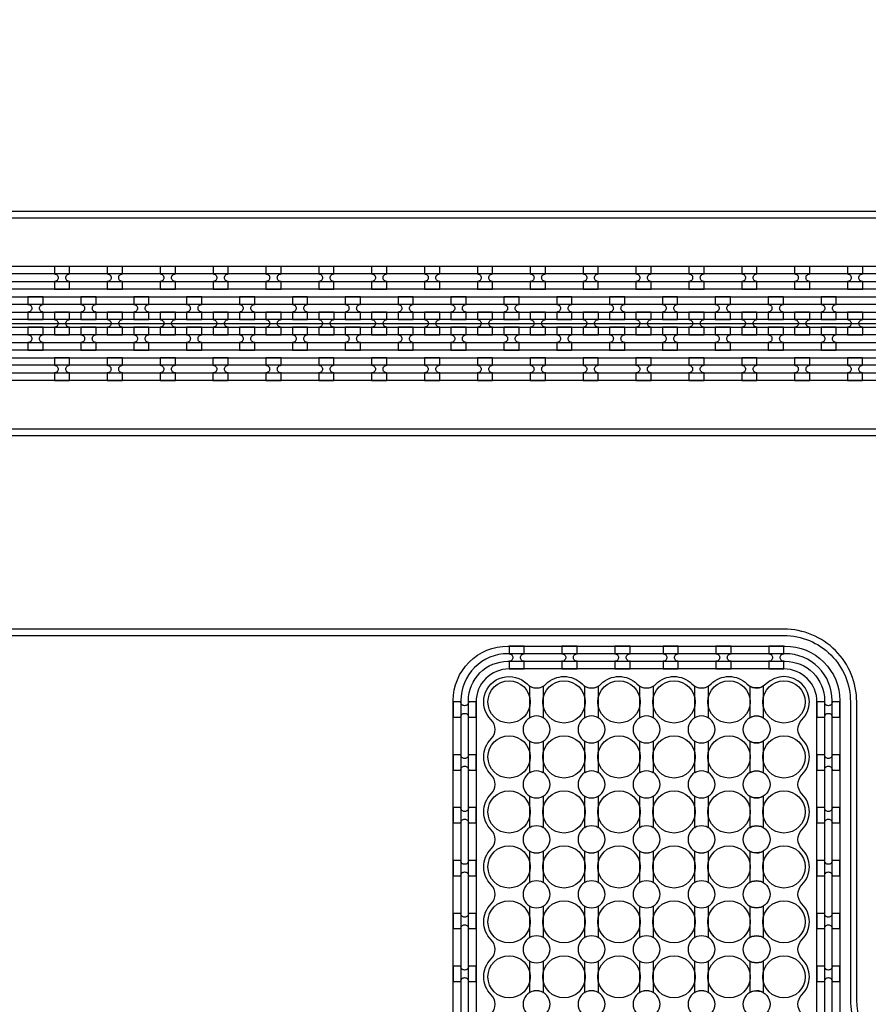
# Model space of a CAD drawing. Extents: x -63500 to 63500, y -63500 to 63500.
# Tile 75 of 256: x 13000 to 17013, y -24870 to -20213. Entities that reach past the tile are written whole.
import ezdxf

# ---------------------------------------------------------------- set-up
doc = ezdxf.new("R2010")
doc.units = 13
doc.header["$MEASUREMENT"] = 0
for name, color, linetype in [('1_Metal', 2, 'Continuous'), ('2_Electrodes', 5, 'Continuous'), ('3_Outline', 4, 'Continuous')]:
    doc.layers.add(name, color=color, linetype=linetype)

msp = doc.modelspace()

# ---------------------------------------------------------------- linework, layer by layer
msp.add_line((500, -21649.7), (19000, -21649.7))
for radius in [50000, 47500, 45000]:
    msp.add_circle((0, 0), radius)
at = {"layer": '1_Metal'}
for points in [[(-50000, 0, 1), (50000, 0), (51000, 0, -1), (-51000, 0)], [(13236.1, -21379.8), (13164.1, -21379.8), (13164.1, -21415.8, -0.414214), (13182.1, -21433.8), (13182.1, -21433.8, -0.414214), (13164.1, -21451.8), (13164.1, -21487.8), (13236.1, -21487.8), (13236.1, -21451.8, -0.414214), (13218.1, -21433.8), (13218.1, -21433.8, -0.414214), (13236.1, -21415.8)], [(13486.1, -21379.8), (13414.1, -21379.8), (13414.1, -21415.8, -0.414214), (13432.1, -21433.8), (13432.1, -21433.8, -0.414214), (13414.1, -21451.8), (13414.1, -21487.8), (13486.1, -21487.8), (13486.1, -21451.8, -0.414214), (13468.1, -21433.8), (13468.1, -21433.8, -0.414214), (13486.1, -21415.8)], [(13736.1, -21379.8), (13664.1, -21379.8), (13664.1, -21415.8, -0.414214), (13682.1, -21433.8), (13682.1, -21433.8, -0.414214), (13664.1, -21451.8), (13664.1, -21487.8), (13736.1, -21487.8), (13736.1, -21451.8, -0.414214), (13718.1, -21433.8), (13718.1, -21433.8, -0.414214), (13736.1, -21415.8)], [(13986.1, -21379.8), (13914.1, -21379.8), (13914.1, -21415.8, -0.414214), (13932.1, -21433.8), (13932.1, -21433.8, -0.414214), (13914.1, -21451.8), (13914.1, -21487.8), (13986.1, -21487.8), (13986.1, -21451.8, -0.414214), (13968.1, -21433.8), (13968.1, -21433.8, -0.414214), (13986.1, -21415.8)], [(14236.1, -21379.8), (14164.1, -21379.8), (14164.1, -21415.8, -0.414214), (14182.1, -21433.8), (14182.1, -21433.8, -0.414214), (14164.1, -21451.8), (14164.1, -21487.8), (14236.1, -21487.8), (14236.1, -21451.8, -0.414214), (14218.1, -21433.8), (14218.1, -21433.8, -0.414214), (14236.1, -21415.8)], [(14486.1, -21379.8), (14414.1, -21379.8), (14414.1, -21415.8, -0.414214), (14432.1, -21433.8), (14432.1, -21433.8, -0.414214), (14414.1, -21451.8), (14414.1, -21487.8), (14486.1, -21487.8), (14486.1, -21451.8, -0.414214), (14468.1, -21433.8), (14468.1, -21433.8, -0.414214), (14486.1, -21415.8)], [(14736.1, -21379.8), (14664.1, -21379.8), (14664.1, -21415.8, -0.414214), (14682.1, -21433.8), (14682.1, -21433.8, -0.414214), (14664.1, -21451.8), (14664.1, -21487.8), (14736.1, -21487.8), (14736.1, -21451.8, -0.414214), (14718.1, -21433.8), (14718.1, -21433.8, -0.414214), (14736.1, -21415.8)], [(14986.1, -21379.8), (14914.1, -21379.8), (14914.1, -21415.8, -0.414214), (14932.1, -21433.8), (14932.1, -21433.8, -0.414214), (14914.1, -21451.8), (14914.1, -21487.8), (14986.1, -21487.8), (14986.1, -21451.8, -0.414214), (14968.1, -21433.8), (14968.1, -21433.8, -0.414214), (14986.1, -21415.8)], [(15236.1, -21379.8), (15164.1, -21379.8), (15164.1, -21415.8, -0.414214), (15182.1, -21433.8), (15182.1, -21433.8, -0.414214), (15164.1, -21451.8), (15164.1, -21487.8), (15236.1, -21487.8), (15236.1, -21451.8, -0.414214), (15218.1, -21433.8), (15218.1, -21433.8, -0.414214), (15236.1, -21415.8)], [(15486.1, -21379.8), (15414.1, -21379.8), (15414.1, -21415.8, -0.414214), (15432.1, -21433.8), (15432.1, -21433.8, -0.414214), (15414.1, -21451.8), (15414.1, -21487.8), (15486.1, -21487.8), (15486.1, -21451.8, -0.414214), (15468.1, -21433.8), (15468.1, -21433.8, -0.414214), (15486.1, -21415.8)], [(15736.1, -21379.8), (15664.1, -21379.8), (15664.1, -21415.8, -0.414214), (15682.1, -21433.8), (15682.1, -21433.8, -0.414214), (15664.1, -21451.8), (15664.1, -21487.8), (15736.1, -21487.8), (15736.1, -21451.8, -0.414214), (15718.1, -21433.8), (15718.1, -21433.8, -0.414214), (15736.1, -21415.8)], [(15986.1, -21379.8), (15914.1, -21379.8), (15914.1, -21415.8, -0.414214), (15932.1, -21433.8), (15932.1, -21433.8, -0.414214), (15914.1, -21451.8), (15914.1, -21487.8), (15986.1, -21487.8), (15986.1, -21451.8, -0.414214), (15968.1, -21433.8), (15968.1, -21433.8, -0.414214), (15986.1, -21415.8)], [(16236.1, -21379.8), (16164.1, -21379.8), (16164.1, -21415.8, -0.414214), (16182.1, -21433.8), (16182.1, -21433.8, -0.414214), (16164.1, -21451.8), (16164.1, -21487.8), (16236.1, -21487.8), (16236.1, -21451.8, -0.414214), (16218.1, -21433.8), (16218.1, -21433.8, -0.414214), (16236.1, -21415.8)], [(16486.1, -21379.8), (16414.1, -21379.8), (16414.1, -21415.8, -0.414214), (16432.1, -21433.8), (16432.1, -21433.8, -0.414214), (16414.1, -21451.8), (16414.1, -21487.8), (16486.1, -21487.8), (16486.1, -21451.8, -0.414214), (16468.1, -21433.8), (16468.1, -21433.8, -0.414214), (16486.1, -21415.8)], [(16736.1, -21379.8), (16664.1, -21379.8), (16664.1, -21415.8, -0.414214), (16682.1, -21433.8), (16682.1, -21433.8, -0.414214), (16664.1, -21451.8), (16664.1, -21487.8), (16736.1, -21487.8), (16736.1, -21451.8, -0.414214), (16718.1, -21433.8), (16718.1, -21433.8, -0.414214), (16736.1, -21415.8)], [(16986.1, -21379.8), (16914.1, -21379.8), (16914.1, -21415.8, -0.414214), (16932.1, -21433.8), (16932.1, -21433.8, -0.414214), (16914.1, -21451.8), (16914.1, -21487.8), (16986.1, -21487.8), (16986.1, -21451.8, -0.414214), (16968.1, -21433.8), (16968.1, -21433.8, -0.414214), (16986.1, -21415.8)], [(19000, -21559.7), (-7984, -21559.7, 0.414214), (-9824, -23399.7), (-9824, -23899.7, 0.414214), (-7984, -25739.7), (-6752, -25739.7, 0.414214), (-6734, -25721.7), (-6734, -25721.7), (-6703.4, -25721.7), (-6703.4, -25791.9), (-6733.4, -25791.9, 0.384752), (-6751.3, -25775.7), (-7984, -25775.7, -0.414214), (-9860, -23899.7), (-9860, -23399.7, -0.414214), (-7984, -21523.7), (19000, -21523.7)], [(13039.2, -21631.8), (13111.2, -21631.8), (13111.2, -21595.8, -0.414214), (13093.2, -21577.8), (13093.2, -21577.8, -0.414214), (13111.2, -21559.8), (13111.2, -21523.8), (13039.2, -21523.8), (13039.2, -21559.8, -0.414214), (13057.2, -21577.8), (13057.2, -21577.8, -0.414214), (13039.2, -21595.8), (13039.2, -21631.8)], [(13289.2, -21631.8), (13361.2, -21631.8), (13361.2, -21595.8, -0.414214), (13343.2, -21577.8), (13343.2, -21577.8, -0.414214), (13361.2, -21559.8), (13361.2, -21523.8), (13289.2, -21523.8), (13289.2, -21559.8, -0.414214), (13307.2, -21577.8), (13307.2, -21577.8, -0.414214), (13289.2, -21595.8), (13289.2, -21631.8)], [(13539.2, -21631.8), (13611.2, -21631.8), (13611.2, -21595.8, -0.414214), (13593.2, -21577.8), (13593.2, -21577.8, -0.414214), (13611.2, -21559.8), (13611.2, -21523.8), (13539.2, -21523.8), (13539.2, -21559.8, -0.414214), (13557.2, -21577.8), (13557.2, -21577.8, -0.414214), (13539.2, -21595.8), (13539.2, -21631.8)], [(13789.2, -21631.8), (13861.2, -21631.8), (13861.2, -21595.8, -0.414214), (13843.2, -21577.8), (13843.2, -21577.8, -0.414214), (13861.2, -21559.8), (13861.2, -21523.8), (13789.2, -21523.8), (13789.2, -21559.8, -0.414214), (13807.2, -21577.8), (13807.2, -21577.8, -0.414214), (13789.2, -21595.8), (13789.2, -21631.8)], [(14039.2, -21631.8), (14111.2, -21631.8), (14111.2, -21595.8, -0.414214), (14093.2, -21577.8), (14093.2, -21577.8, -0.414214), (14111.2, -21559.8), (14111.2, -21523.8), (14039.2, -21523.8), (14039.2, -21559.8, -0.414214), (14057.2, -21577.8), (14057.2, -21577.8, -0.414214), (14039.2, -21595.8), (14039.2, -21631.8)], [(14289.2, -21631.8), (14361.2, -21631.8), (14361.2, -21595.8, -0.414214), (14343.2, -21577.8), (14343.2, -21577.8, -0.414214), (14361.2, -21559.8), (14361.2, -21523.8), (14289.2, -21523.8), (14289.2, -21559.8, -0.414214), (14307.2, -21577.8), (14307.2, -21577.8, -0.414214), (14289.2, -21595.8), (14289.2, -21631.8)], [(14539.2, -21631.8), (14611.2, -21631.8), (14611.2, -21595.8, -0.414214), (14593.2, -21577.8), (14593.2, -21577.8, -0.414214), (14611.2, -21559.8), (14611.2, -21523.8), (14539.2, -21523.8), (14539.2, -21559.8, -0.414214), (14557.2, -21577.8), (14557.2, -21577.8, -0.414214), (14539.2, -21595.8), (14539.2, -21631.8)], [(14789.2, -21631.8), (14861.2, -21631.8), (14861.2, -21595.8, -0.414214), (14843.2, -21577.8), (14843.2, -21577.8, -0.414214), (14861.2, -21559.8), (14861.2, -21523.8), (14789.2, -21523.8), (14789.2, -21559.8, -0.414214), (14807.2, -21577.8), (14807.2, -21577.8, -0.414214), (14789.2, -21595.8), (14789.2, -21631.8)], [(15039.2, -21631.8), (15111.2, -21631.8), (15111.2, -21595.8, -0.414214), (15093.2, -21577.8), (15093.2, -21577.8, -0.414214), (15111.2, -21559.8), (15111.2, -21523.8), (15039.2, -21523.8), (15039.2, -21559.8, -0.414214), (15057.2, -21577.8), (15057.2, -21577.8, -0.414214), (15039.2, -21595.8), (15039.2, -21631.8)], [(15289.2, -21631.8), (15361.2, -21631.8), (15361.2, -21595.8, -0.414214), (15343.2, -21577.8), (15343.2, -21577.8, -0.414214), (15361.2, -21559.8), (15361.2, -21523.8), (15289.2, -21523.8), (15289.2, -21559.8, -0.414214), (15307.2, -21577.8), (15307.2, -21577.8, -0.414214), (15289.2, -21595.8), (15289.2, -21631.8)], [(15539.2, -21631.8), (15611.2, -21631.8), (15611.2, -21595.8, -0.414214), (15593.2, -21577.8), (15593.2, -21577.8, -0.414214), (15611.2, -21559.8), (15611.2, -21523.8), (15539.2, -21523.8), (15539.2, -21559.8, -0.414214), (15557.2, -21577.8), (15557.2, -21577.8, -0.414214), (15539.2, -21595.8), (15539.2, -21631.8)], [(15789.2, -21631.8), (15861.2, -21631.8), (15861.2, -21595.8, -0.414214), (15843.2, -21577.8), (15843.2, -21577.8, -0.414214), (15861.2, -21559.8), (15861.2, -21523.8), (15789.2, -21523.8), (15789.2, -21559.8, -0.414214), (15807.2, -21577.8), (15807.2, -21577.8, -0.414214), (15789.2, -21595.8), (15789.2, -21631.8)], [(16039.2, -21631.8), (16111.2, -21631.8), (16111.2, -21595.8, -0.414214), (16093.2, -21577.8), (16093.2, -21577.8, -0.414214), (16111.2, -21559.8), (16111.2, -21523.8), (16039.2, -21523.8), (16039.2, -21559.8, -0.414214), (16057.2, -21577.8), (16057.2, -21577.8, -0.414214), (16039.2, -21595.8), (16039.2, -21631.8)], [(16289.2, -21631.8), (16361.2, -21631.8), (16361.2, -21595.8, -0.414214), (16343.2, -21577.8), (16343.2, -21577.8, -0.414214), (16361.2, -21559.8), (16361.2, -21523.8), (16289.2, -21523.8), (16289.2, -21559.8, -0.414214), (16307.2, -21577.8), (16307.2, -21577.8, -0.414214), (16289.2, -21595.8), (16289.2, -21631.8)], [(16539.2, -21631.8), (16611.2, -21631.8), (16611.2, -21595.8, -0.414214), (16593.2, -21577.8), (16593.2, -21577.8, -0.414214), (16611.2, -21559.8), (16611.2, -21523.8), (16539.2, -21523.8), (16539.2, -21559.8, -0.414214), (16557.2, -21577.8), (16557.2, -21577.8, -0.414214), (16539.2, -21595.8), (16539.2, -21631.8)], [(16789.2, -21631.8), (16861.2, -21631.8), (16861.2, -21595.8, -0.414214), (16843.2, -21577.8), (16843.2, -21577.8, -0.414214), (16861.2, -21559.8), (16861.2, -21523.8), (16789.2, -21523.8), (16789.2, -21559.8, -0.414214), (16807.2, -21577.8), (16807.2, -21577.8, -0.414214), (16789.2, -21595.8), (16789.2, -21631.8)], [(19000, -21631.7), (18596, -21631.7), (18596, -21631.7), (-7984, -21631.7, 0.414214), (-9752, -23399.7), (-9752, -23899.7, 0.414214), (-7984, -25667.7), (-6752, -25667.7, 0.414214), (-6734, -25649.7), (-6734, -25649.7), (-6703.4, -25649.7), (-6703.4, -25721.7), (-6734, -25721.7, 0.414214), (-6752, -25703.7), (-7984, -25703.7, -0.414214), (-9788, -23899.7), (-9788, -23399.7, -0.414214), (-7984, -21595.7), (18596, -21595.7), (19000, -21595.7)], [(13164.2, -21703.8), (13236.2, -21703.8), (13236.2, -21667.8, -0.414214), (13218.2, -21649.8), (13218.2, -21649.8, -0.414214), (13236.2, -21631.8), (13236.2, -21595.8), (13164.2, -21595.8), (13164.2, -21631.8, -0.414214), (13182.2, -21649.8), (13182.2, -21649.8, -0.414214), (13164.2, -21667.8), (13164.2, -21703.8)], [(13414.2, -21703.8), (13486.2, -21703.8), (13486.2, -21667.8, -0.414214), (13468.2, -21649.8), (13468.2, -21649.8, -0.414214), (13486.2, -21631.8), (13486.2, -21595.8), (13414.2, -21595.8), (13414.2, -21631.8, -0.414214), (13432.2, -21649.8), (13432.2, -21649.8, -0.414214), (13414.2, -21667.8), (13414.2, -21703.8)], [(13664.2, -21703.8), (13736.2, -21703.8), (13736.2, -21667.8, -0.414214), (13718.2, -21649.8), (13718.2, -21649.8, -0.414214), (13736.2, -21631.8), (13736.2, -21595.8), (13664.2, -21595.8), (13664.2, -21631.8, -0.414214), (13682.2, -21649.8), (13682.2, -21649.8, -0.414214), (13664.2, -21667.8), (13664.2, -21703.8)], [(13914.2, -21703.8), (13986.2, -21703.8), (13986.2, -21667.8, -0.414214), (13968.2, -21649.8), (13968.2, -21649.8, -0.414214), (13986.2, -21631.8), (13986.2, -21595.8), (13914.2, -21595.8), (13914.2, -21631.8, -0.414214), (13932.2, -21649.8), (13932.2, -21649.8, -0.414214), (13914.2, -21667.8), (13914.2, -21703.8)], [(14164.2, -21703.8), (14236.2, -21703.8), (14236.2, -21667.8, -0.414214), (14218.2, -21649.8), (14218.2, -21649.8, -0.414214), (14236.2, -21631.8), (14236.2, -21595.8), (14164.2, -21595.8), (14164.2, -21631.8, -0.414214), (14182.2, -21649.8), (14182.2, -21649.8, -0.414214), (14164.2, -21667.8), (14164.2, -21703.8)], [(14414.2, -21703.8), (14486.2, -21703.8), (14486.2, -21667.8, -0.414214), (14468.2, -21649.8), (14468.2, -21649.8, -0.414214), (14486.2, -21631.8), (14486.2, -21595.8), (14414.2, -21595.8), (14414.2, -21631.8, -0.414214), (14432.2, -21649.8), (14432.2, -21649.8, -0.414214), (14414.2, -21667.8), (14414.2, -21703.8)], [(14664.2, -21703.8), (14736.2, -21703.8), (14736.2, -21667.8, -0.414214), (14718.2, -21649.8), (14718.2, -21649.8, -0.414214), (14736.2, -21631.8), (14736.2, -21595.8), (14664.2, -21595.8), (14664.2, -21631.8, -0.414214), (14682.2, -21649.8), (14682.2, -21649.8, -0.414214), (14664.2, -21667.8), (14664.2, -21703.8)], [(14914.2, -21703.8), (14986.2, -21703.8), (14986.2, -21667.8, -0.414214), (14968.2, -21649.8), (14968.2, -21649.8, -0.414214), (14986.2, -21631.8), (14986.2, -21595.8), (14914.2, -21595.8), (14914.2, -21631.8, -0.414214), (14932.2, -21649.8), (14932.2, -21649.8, -0.414214), (14914.2, -21667.8), (14914.2, -21703.8)], [(15164.2, -21703.8), (15236.2, -21703.8), (15236.2, -21667.8, -0.414214), (15218.2, -21649.8), (15218.2, -21649.8, -0.414214), (15236.2, -21631.8), (15236.2, -21595.8), (15164.2, -21595.8), (15164.2, -21631.8, -0.414214), (15182.2, -21649.8), (15182.2, -21649.8, -0.414214), (15164.2, -21667.8), (15164.2, -21703.8)], [(15414.2, -21703.8), (15486.2, -21703.8), (15486.2, -21667.8, -0.414214), (15468.2, -21649.8), (15468.2, -21649.8, -0.414214), (15486.2, -21631.8), (15486.2, -21595.8), (15414.2, -21595.8), (15414.2, -21631.8, -0.414214), (15432.2, -21649.8), (15432.2, -21649.8, -0.414214), (15414.2, -21667.8), (15414.2, -21703.8)], [(15664.2, -21703.8), (15736.2, -21703.8), (15736.2, -21667.8, -0.414214), (15718.2, -21649.8), (15718.2, -21649.8, -0.414214), (15736.2, -21631.8), (15736.2, -21595.8), (15664.2, -21595.8), (15664.2, -21631.8, -0.414214), (15682.2, -21649.8), (15682.2, -21649.8, -0.414214), (15664.2, -21667.8), (15664.2, -21703.8)], [(15914.2, -21703.8), (15986.2, -21703.8), (15986.2, -21667.8, -0.414214), (15968.2, -21649.8), (15968.2, -21649.8, -0.414214), (15986.2, -21631.8), (15986.2, -21595.8), (15914.2, -21595.8), (15914.2, -21631.8, -0.414214), (15932.2, -21649.8), (15932.2, -21649.8, -0.414214), (15914.2, -21667.8), (15914.2, -21703.8)], [(16164.2, -21703.8), (16236.2, -21703.8), (16236.2, -21667.8, -0.414214), (16218.2, -21649.8), (16218.2, -21649.8, -0.414214), (16236.2, -21631.8), (16236.2, -21595.8), (16164.2, -21595.8), (16164.2, -21631.8, -0.414214), (16182.2, -21649.8), (16182.2, -21649.8, -0.414214), (16164.2, -21667.8), (16164.2, -21703.8)], [(16414.2, -21703.8), (16486.2, -21703.8), (16486.2, -21667.8, -0.414214), (16468.2, -21649.8), (16468.2, -21649.8, -0.414214), (16486.2, -21631.8), (16486.2, -21595.8), (16414.2, -21595.8), (16414.2, -21631.8, -0.414214), (16432.2, -21649.8), (16432.2, -21649.8, -0.414214), (16414.2, -21667.8), (16414.2, -21703.8)], [(16664.2, -21703.8), (16736.2, -21703.8), (16736.2, -21667.8, -0.414214), (16718.2, -21649.8), (16718.2, -21649.8, -0.414214), (16736.2, -21631.8), (16736.2, -21595.8), (16664.2, -21595.8), (16664.2, -21631.8, -0.414214), (16682.2, -21649.8), (16682.2, -21649.8, -0.414214), (16664.2, -21667.8), (16664.2, -21703.8)], [(16914.2, -21703.8), (16986.2, -21703.8), (16986.2, -21667.8, -0.414214), (16968.2, -21649.8), (16968.2, -21649.8, -0.414214), (16986.2, -21631.8), (16986.2, -21595.8), (16914.2, -21595.8), (16914.2, -21631.8, -0.414214), (16932.2, -21649.8), (16932.2, -21649.8, -0.414214), (16914.2, -21667.8), (16914.2, -21703.8)], [(19000, -21703.7), (18596, -21703.7), (-7984, -21703.7, 0.414214), (-9680, -23399.7), (-9680, -23899.7, 0.414214), (-7984, -25595.7), (-6752, -25595.7, 0.414214), (-6734, -25577.7), (-6734, -25577.7), (-6703.4, -25577.7), (-6703.4, -25649.7), (-6734, -25649.7, 0.414214), (-6752, -25631.7), (-7984, -25631.7, -0.414214), (-9716, -23899.7), (-9716, -23399.7, -0.414214), (-7984, -21667.7), (18596, -21667.7), (19000, -21667.7)], [(13039.2, -21667.8), (13039.2, -21703.8, -0.414214), (13057.2, -21721.8), (13057.2, -21721.8, -0.414214), (13039.2, -21739.8), (13039.2, -21775.8), (13111.2, -21775.8), (13111.2, -21739.8, -0.414214), (13093.2, -21721.8), (13093.2, -21721.8, -0.414214), (13111.2, -21703.8), (13111.2, -21667.8)], [(13289.2, -21667.8), (13289.2, -21703.8, -0.414214), (13307.2, -21721.8), (13307.2, -21721.8, -0.414214), (13289.2, -21739.8), (13289.2, -21775.8), (13361.2, -21775.8), (13361.2, -21739.8, -0.414214), (13343.2, -21721.8), (13343.2, -21721.8, -0.414214), (13361.2, -21703.8), (13361.2, -21667.8)], [(13539.2, -21667.8), (13539.2, -21703.8, -0.414214), (13557.2, -21721.8), (13557.2, -21721.8, -0.414214), (13539.2, -21739.8), (13539.2, -21775.8), (13611.2, -21775.8), (13611.2, -21739.8, -0.414214), (13593.2, -21721.8), (13593.2, -21721.8, -0.414214), (13611.2, -21703.8), (13611.2, -21667.8)], [(13789.2, -21667.8), (13789.2, -21703.8, -0.414214), (13807.2, -21721.8), (13807.2, -21721.8, -0.414214), (13789.2, -21739.8), (13789.2, -21775.8), (13861.2, -21775.8), (13861.2, -21739.8, -0.414214), (13843.2, -21721.8), (13843.2, -21721.8, -0.414214), (13861.2, -21703.8), (13861.2, -21667.8)], [(14039.2, -21667.8), (14039.2, -21703.8, -0.414214), (14057.2, -21721.8), (14057.2, -21721.8, -0.414214), (14039.2, -21739.8), (14039.2, -21775.8), (14111.2, -21775.8), (14111.2, -21739.8, -0.414214), (14093.2, -21721.8), (14093.2, -21721.8, -0.414214), (14111.2, -21703.8), (14111.2, -21667.8)], [(14289.2, -21667.8), (14289.2, -21703.8, -0.414214), (14307.2, -21721.8), (14307.2, -21721.8, -0.414214), (14289.2, -21739.8), (14289.2, -21775.8), (14361.2, -21775.8), (14361.2, -21739.8, -0.414214), (14343.2, -21721.8), (14343.2, -21721.8, -0.414214), (14361.2, -21703.8), (14361.2, -21667.8)], [(14539.2, -21667.8), (14539.2, -21703.8, -0.414214), (14557.2, -21721.8), (14557.2, -21721.8, -0.414214), (14539.2, -21739.8), (14539.2, -21775.8), (14611.2, -21775.8), (14611.2, -21739.8, -0.414214), (14593.2, -21721.8), (14593.2, -21721.8, -0.414214), (14611.2, -21703.8), (14611.2, -21667.8)], [(14789.2, -21667.8), (14789.2, -21703.8, -0.414214), (14807.2, -21721.8), (14807.2, -21721.8, -0.414214), (14789.2, -21739.8), (14789.2, -21775.8), (14861.2, -21775.8), (14861.2, -21739.8, -0.414214), (14843.2, -21721.8), (14843.2, -21721.8, -0.414214), (14861.2, -21703.8), (14861.2, -21667.8)], [(15039.2, -21667.8), (15039.2, -21703.8, -0.414214), (15057.2, -21721.8), (15057.2, -21721.8, -0.414214), (15039.2, -21739.8), (15039.2, -21775.8), (15111.2, -21775.8), (15111.2, -21739.8, -0.414214), (15093.2, -21721.8), (15093.2, -21721.8, -0.414214), (15111.2, -21703.8), (15111.2, -21667.8)], [(15289.2, -21667.8), (15289.2, -21703.8, -0.414214), (15307.2, -21721.8), (15307.2, -21721.8, -0.414214), (15289.2, -21739.8), (15289.2, -21775.8), (15361.2, -21775.8), (15361.2, -21739.8, -0.414214), (15343.2, -21721.8), (15343.2, -21721.8, -0.414214), (15361.2, -21703.8), (15361.2, -21667.8)], [(15539.2, -21667.8), (15539.2, -21703.8, -0.414214), (15557.2, -21721.8), (15557.2, -21721.8, -0.414214), (15539.2, -21739.8), (15539.2, -21775.8), (15611.2, -21775.8), (15611.2, -21739.8, -0.414214), (15593.2, -21721.8), (15593.2, -21721.8, -0.414214), (15611.2, -21703.8), (15611.2, -21667.8)], [(15789.2, -21667.8), (15789.2, -21703.8, -0.414214), (15807.2, -21721.8), (15807.2, -21721.8, -0.414214), (15789.2, -21739.8), (15789.2, -21775.8), (15861.2, -21775.8), (15861.2, -21739.8, -0.414214), (15843.2, -21721.8), (15843.2, -21721.8, -0.414214), (15861.2, -21703.8), (15861.2, -21667.8)], [(16039.2, -21667.8), (16039.2, -21703.8, -0.414214), (16057.2, -21721.8), (16057.2, -21721.8, -0.414214), (16039.2, -21739.8), (16039.2, -21775.8), (16111.2, -21775.8), (16111.2, -21739.8, -0.414214), (16093.2, -21721.8), (16093.2, -21721.8, -0.414214), (16111.2, -21703.8), (16111.2, -21667.8)], [(16289.2, -21667.8), (16289.2, -21703.8, -0.414214), (16307.2, -21721.8), (16307.2, -21721.8, -0.414214), (16289.2, -21739.8), (16289.2, -21775.8), (16361.2, -21775.8), (16361.2, -21739.8, -0.414214), (16343.2, -21721.8), (16343.2, -21721.8, -0.414214), (16361.2, -21703.8), (16361.2, -21667.8)], [(16539.2, -21667.8), (16539.2, -21703.8, -0.414214), (16557.2, -21721.8), (16557.2, -21721.8, -0.414214), (16539.2, -21739.8), (16539.2, -21775.8), (16611.2, -21775.8), (16611.2, -21739.8, -0.414214), (16593.2, -21721.8), (16593.2, -21721.8, -0.414214), (16611.2, -21703.8), (16611.2, -21667.8)], [(16789.2, -21667.8), (16789.2, -21703.8, -0.414214), (16807.2, -21721.8), (16807.2, -21721.8, -0.414214), (16789.2, -21739.8), (16789.2, -21775.8), (16861.2, -21775.8), (16861.2, -21739.8, -0.414214), (16843.2, -21721.8), (16843.2, -21721.8, -0.414214), (16861.2, -21703.8), (16861.2, -21667.8)], [(19000, -21775.7), (18596, -21775.7), (-7984, -21775.7, 0.414214), (-9608, -23399.7), (-9608, -23899.7, 0.414214), (-7984, -25523.7), (-6751.3, -25523.7, 0.384752), (-6733.4, -25507.5), (-6703.4, -25507.5), (-6703.4, -25577.7), (-6734, -25577.7, 0.414214), (-6752, -25559.7), (-7984, -25559.7, -0.414214), (-9644, -23899.7), (-9644, -23399.7, -0.414214), (-7984, -21739.7), (18596, -21739.7), (19000, -21739.7)], [(13236, -21811.8), (13164, -21811.8), (13164, -21847.8, -0.414214), (13182, -21865.8), (13182, -21865.8, -0.414214), (13164, -21883.8), (13164, -21919.8), (13236, -21919.8), (13236, -21883.8, -0.414214), (13218, -21865.8), (13218, -21865.8, -0.414214), (13236, -21847.8)], [(13486, -21811.8), (13414, -21811.8), (13414, -21847.8, -0.414214), (13432, -21865.8), (13432, -21865.8, -0.414214), (13414, -21883.8), (13414, -21919.8), (13486, -21919.8), (13486, -21883.8, -0.414214), (13468, -21865.8), (13468, -21865.8, -0.414214), (13486, -21847.8)], [(13736, -21811.8), (13664, -21811.8), (13664, -21847.8, -0.414214), (13682, -21865.8), (13682, -21865.8, -0.414214), (13664, -21883.8), (13664, -21919.8), (13736, -21919.8), (13736, -21883.8, -0.414214), (13718, -21865.8), (13718, -21865.8, -0.414214), (13736, -21847.8)], [(13986, -21811.8), (13914, -21811.8), (13914, -21847.8, -0.414214), (13932, -21865.8), (13932, -21865.8, -0.414214), (13914, -21883.8), (13914, -21919.8), (13986, -21919.8), (13986, -21883.8, -0.414214), (13968, -21865.8), (13968, -21865.8, -0.414214), (13986, -21847.8)], [(14236, -21811.8), (14164, -21811.8), (14164, -21847.8, -0.414214), (14182, -21865.8), (14182, -21865.8, -0.414214), (14164, -21883.8), (14164, -21919.8), (14236, -21919.8), (14236, -21883.8, -0.414214), (14218, -21865.8), (14218, -21865.8, -0.414214), (14236, -21847.8)], [(14486, -21811.8), (14414, -21811.8), (14414, -21847.8, -0.414214), (14432, -21865.8), (14432, -21865.8, -0.414214), (14414, -21883.8), (14414, -21919.8), (14486, -21919.8), (14486, -21883.8, -0.414214), (14468, -21865.8), (14468, -21865.8, -0.414214), (14486, -21847.8)], [(14736, -21811.8), (14664, -21811.8), (14664, -21847.8, -0.414214), (14682, -21865.8), (14682, -21865.8, -0.414214), (14664, -21883.8), (14664, -21919.8), (14736, -21919.8), (14736, -21883.8, -0.414214), (14718, -21865.8), (14718, -21865.8, -0.414214), (14736, -21847.8)], [(14986, -21811.8), (14914, -21811.8), (14914, -21847.8, -0.414214), (14932, -21865.8), (14932, -21865.8, -0.414214), (14914, -21883.8), (14914, -21919.8), (14986, -21919.8), (14986, -21883.8, -0.414214), (14968, -21865.8), (14968, -21865.8, -0.414214), (14986, -21847.8)], [(15236, -21811.8), (15164, -21811.8), (15164, -21847.8, -0.414214), (15182, -21865.8), (15182, -21865.8, -0.414214), (15164, -21883.8), (15164, -21919.8), (15236, -21919.8), (15236, -21883.8, -0.414214), (15218, -21865.8), (15218, -21865.8, -0.414214), (15236, -21847.8)], [(15486, -21811.8), (15414, -21811.8), (15414, -21847.8, -0.414214), (15432, -21865.8), (15432, -21865.8, -0.414214), (15414, -21883.8), (15414, -21919.8), (15486, -21919.8), (15486, -21883.8, -0.414214), (15468, -21865.8), (15468, -21865.8, -0.414214), (15486, -21847.8)], [(15736, -21811.8), (15664, -21811.8), (15664, -21847.8, -0.414214), (15682, -21865.8), (15682, -21865.8, -0.414214), (15664, -21883.8), (15664, -21919.8), (15736, -21919.8), (15736, -21883.8, -0.414214), (15718, -21865.8), (15718, -21865.8, -0.414214), (15736, -21847.8)], [(15986, -21811.8), (15914, -21811.8), (15914, -21847.8, -0.414214), (15932, -21865.8), (15932, -21865.8, -0.414214), (15914, -21883.8), (15914, -21919.8), (15986, -21919.8), (15986, -21883.8, -0.414214), (15968, -21865.8), (15968, -21865.8, -0.414214), (15986, -21847.8)], [(16236, -21811.8), (16164, -21811.8), (16164, -21847.8, -0.414214), (16182, -21865.8), (16182, -21865.8, -0.414214), (16164, -21883.8), (16164, -21919.8), (16236, -21919.8), (16236, -21883.8, -0.414214), (16218, -21865.8), (16218, -21865.8, -0.414214), (16236, -21847.8)], [(16486, -21811.8), (16414, -21811.8), (16414, -21847.8, -0.414214), (16432, -21865.8), (16432, -21865.8, -0.414214), (16414, -21883.8), (16414, -21919.8), (16486, -21919.8), (16486, -21883.8, -0.414214), (16468, -21865.8), (16468, -21865.8, -0.414214), (16486, -21847.8)], [(16736, -21811.8), (16664, -21811.8), (16664, -21847.8, -0.414214), (16682, -21865.8), (16682, -21865.8, -0.414214), (16664, -21883.8), (16664, -21919.8), (16736, -21919.8), (16736, -21883.8, -0.414214), (16718, -21865.8), (16718, -21865.8, -0.414214), (16736, -21847.8)], [(16986, -21811.8), (16914, -21811.8), (16914, -21847.8, -0.414214), (16932, -21865.8), (16932, -21865.8, -0.414214), (16914, -21883.8), (16914, -21919.8), (16986, -21919.8), (16986, -21883.8, -0.414214), (16968, -21865.8), (16968, -21865.8, -0.414214), (16986, -21847.8)], [(15314, -23283.7), (15386, -23283.7), (15386, -23247.7, -0.414214), (15368, -23229.7), (15368, -23229.7, -0.414214), (15386, -23211.7), (15386, -23175.7), (15314, -23175.7), (15314, -23211.7, -0.414214), (15332, -23229.7), (15332, -23229.7, -0.414214), (15314, -23247.7)], [(15564, -23283.7), (15636, -23283.7), (15636, -23247.7, -0.414214), (15618, -23229.7), (15618, -23229.7, -0.414214), (15636, -23211.7), (15636, -23175.7), (15564, -23175.7), (15564, -23211.7, -0.414214), (15582, -23229.7), (15582, -23229.7, -0.414214), (15564, -23247.7)], [(15814, -23283.7), (15886, -23283.7), (15886, -23247.7, -0.414214), (15868, -23229.7), (15868, -23229.7, -0.414214), (15886, -23211.7), (15886, -23175.7), (15814, -23175.7), (15814, -23211.7, -0.414214), (15832, -23229.7), (15832, -23229.7, -0.414214), (15814, -23247.7)], [(16042, -23283.7), (16114, -23283.7), (16114, -23247.7, -0.414214), (16096, -23229.7), (16096, -23229.7, -0.414214), (16114, -23211.7), (16114, -23175.7), (16042, -23175.7), (16042, -23211.7, -0.414214), (16060, -23229.7), (16060, -23229.7, -0.414214), (16042, -23247.7)], [(16292, -23283.7), (16364, -23283.7), (16364, -23247.7, -0.414214), (16346, -23229.7), (16346, -23229.7, -0.414214), (16364, -23211.7), (16364, -23175.7), (16292, -23175.7), (16292, -23211.7, -0.414214), (16310, -23229.7), (16310, -23229.7, -0.414214), (16292, -23247.7)], [(16542, -23283.7), (16614, -23283.7), (16614, -23247.7, -0.414214), (16596, -23229.7), (16596, -23229.7, -0.414214), (16614, -23211.7), (16614, -23175.7), (16542, -23175.7), (16542, -23211.7, -0.414214), (16560, -23229.7), (16560, -23229.7, -0.414214), (16542, -23247.7)], [(15158, -23511.7), (15158, -23439.7), (15122, -23439.7, -0.414214), (15104, -23457.7), (15104, -23457.7, -0.414214), (15086, -23439.7), (15050, -23439.7), (15050, -23511.7), (15086, -23511.7, -0.414214), (15104, -23493.7), (15104, -23493.7, -0.414214), (15122, -23511.7)], [(16878, -23511.7), (16878, -23439.7), (16842, -23439.7, -0.414214), (16824, -23457.7), (16824, -23457.7, -0.414214), (16806, -23439.7), (16770, -23439.7), (16770, -23511.7), (16806, -23511.7, -0.414214), (16824, -23493.7), (16824, -23493.7, -0.414214), (16842, -23511.7)], [(15158, -23761.7), (15158, -23689.7), (15122, -23689.7, -0.414214), (15104, -23707.7), (15104, -23707.7, -0.414214), (15086, -23689.7), (15050, -23689.7), (15050, -23761.7), (15086, -23761.7, -0.414214), (15104, -23743.7), (15104, -23743.7, -0.414214), (15122, -23761.7)], [(16878, -23761.7), (16878, -23689.7), (16842, -23689.7, -0.414214), (16824, -23707.7), (16824, -23707.7, -0.414214), (16806, -23689.7), (16770, -23689.7), (16770, -23761.7), (16806, -23761.7, -0.414214), (16824, -23743.7), (16824, -23743.7, -0.414214), (16842, -23761.7)], [(15158, -24011.7), (15158, -23939.7), (15122, -23939.7, -0.414214), (15104, -23957.7), (15104, -23957.7, -0.414214), (15086, -23939.7), (15050, -23939.7), (15050, -24011.7), (15086, -24011.7, -0.414214), (15104, -23993.7), (15104, -23993.7, -0.414214), (15122, -24011.7)], [(16878, -24011.7), (16878, -23939.7), (16842, -23939.7, -0.414214), (16824, -23957.7), (16824, -23957.7, -0.414214), (16806, -23939.7), (16770, -23939.7), (16770, -24011.7), (16806, -24011.7, -0.414214), (16824, -23993.7), (16824, -23993.7, -0.414214), (16842, -24011.7)], [(15158, -24261.7), (15158, -24189.7), (15122, -24189.7, -0.414214), (15104, -24207.7), (15104, -24207.7, -0.414214), (15086, -24189.7), (15050, -24189.7), (15050, -24261.7), (15086, -24261.7, -0.414214), (15104, -24243.7), (15104, -24243.7, -0.414214), (15122, -24261.7)], [(16878, -24261.7), (16878, -24189.7), (16842, -24189.7, -0.414214), (16824, -24207.7), (16824, -24207.7, -0.414214), (16806, -24189.7), (16770, -24189.7), (16770, -24261.7), (16806, -24261.7, -0.414214), (16824, -24243.7), (16824, -24243.7, -0.414214), (16842, -24261.7)], [(15158, -24511.7), (15158, -24439.7), (15122, -24439.7, -0.414214), (15104, -24457.7), (15104, -24457.7, -0.414214), (15086, -24439.7), (15050, -24439.7), (15050, -24511.7), (15086, -24511.7, -0.414214), (15104, -24493.7), (15104, -24493.7, -0.414214), (15122, -24511.7)], [(16878, -24511.7), (16878, -24439.7), (16842, -24439.7, -0.414214), (16824, -24457.7), (16824, -24457.7, -0.414214), (16806, -24439.7), (16770, -24439.7), (16770, -24511.7), (16806, -24511.7, -0.414214), (16824, -24493.7), (16824, -24493.7, -0.414214), (16842, -24511.7)], [(15158, -24761.7), (15158, -24689.7), (15122, -24689.7, -0.414214), (15104, -24707.7), (15104, -24707.7, -0.414214), (15086, -24689.7), (15050, -24689.7), (15050, -24761.7), (15086, -24761.7, -0.414214), (15104, -24743.7), (15104, -24743.7, -0.414214), (15122, -24761.7)], [(16878, -24761.7), (16878, -24689.7), (16842, -24689.7, -0.414214), (16824, -24707.7), (16824, -24707.7, -0.414214), (16806, -24689.7), (16770, -24689.7), (16770, -24761.7), (16806, -24761.7, -0.414214), (16824, -24743.7), (16824, -24743.7, -0.414214), (16842, -24761.7)]]:
    msp.add_lwpolyline(points, format="xyb", close=True, dxfattribs=at)
for points in [[(-7984.1, -21379.7), (18596, -21379.7), (19000, -21379.7), (19000, -21415.7), (18596, -21415.7), (-7984, -21415.7, 0.414214)], [(-7984, -21451.7), (18596, -21451.7), (19000, -21451.7), (19000, -21487.7), (18596, -21487.7), (-7984.1, -21487.7, 0.414214)], [(-7984.1, -21811.7), (18596, -21811.7), (19000, -21811.7), (19000, -21847.7), (18596, -21847.7), (-7984, -21847.7, 0.414214)], [(-7984, -21883.7), (18596, -21883.7), (19000, -21883.7), (19000, -21919.7), (18596, -21919.7), (18596, -21919.7), (-7984.1, -21919.7, 0.414214)], [(11251.3, -25523.7), (14900, -25523.7, 0.414214), (15050, -25373.7), (15050, -23433.7, -0.414214), (15308, -23175.7), (16620, -23175.7, -0.414214), (16878, -23433.7), (16878, -25229.7, 0.414214), (17028, -25379.7), (17716.1, -25379.7), (17984.1, -25379.7, -0.414214), (20004.1, -27399.7), (20004.1, -27899.7, -0.414214), (17984.1, -29919.7), (-8596, -29919.7)], [(-8596, -29883.7), (17984, -29883.7, 0.414214), (19968, -27899.7), (19968, -27399.7, 0.414214), (17984, -25415.7), (17028, -25415.7, -0.414214), (16842, -25229.7), (16842, -23433.7, 0.414214), (16620, -23211.7), (15308, -23211.7, 0.414214), (15086, -23433.7), (15086, -25373.7, -0.414214), (14900, -25559.7), (11252, -25559.7, 0.414214)], [(11252, -25595.7), (14900, -25595.7, 0.414214), (15122, -25373.7), (15122, -23433.7, -0.414214), (15308, -23247.7), (16620, -23247.7, -0.414214), (16806, -23433.7), (16806, -25229.7, 0.414214), (17028, -25451.7), (17984, -25451.7, -0.414214), (19932, -27399.7), (19932, -27899.7, -0.414214), (17984, -29847.7), (-8596, -29847.7)], [(-8596, -29811.7), (17984.1, -29811.7, 0.414214), (19896.1, -27899.7), (19896.1, -27399.7, 0.414214), (17984.1, -25487.7), (17716.1, -25487.7), (17028, -25487.7, -0.414214), (16770, -25229.7), (16770, -23439.7, 0.414214), (16614, -23283.7), (15314, -23283.7, 0.414214), (15158, -23439.7), (15158, -25373.7, -0.414214), (14900, -25631.7), (14900, -25631.7), (11252, -25631.7, 0.414214)], [(15229.1, -24914.8, 0.414214), (15229.1, -24824.5, -0.414214), (15229.1, -24654.8, 0.414214), (15229.1, -24564.5, -0.414214), (15229.1, -24394.8, 0.414214), (15229.1, -24304.5, -0.414214), (15229.1, -24134.8, 0.414214), (15229.1, -24044.5, -0.414214), (15229.1, -23874.8, 0.414214), (15229.1, -23784.5, -0.414214), (15229.1, -23614.8, 0.414214), (15229.1, -23524.5, -1), (15398.9, -23354.8, 0.339838), (15476, -23364.9), (15476, -23514.4, 1.734808), (15476, -23624.9), (15476, -23774.4, 1.734808), (15476, -23884.9), (15476, -24034.4, 1.734808), (15476, -24144.9), (15476, -24294.4, 1.734808), (15476, -24404.9), (15476, -24554.4, 1.734808), (15476, -24664.9), (15476, -24814.4, 1.734808), (15476, -24924.9)], [(15412, -24924.9, 1.734808), (15412, -24814.4), (15412, -24664.9, 1.734808), (15412, -24554.4), (15412, -24404.9, 1.734808), (15412, -24294.4), (15412, -24144.9, 1.734808), (15412, -24034.4), (15412, -23884.9, 1.734808), (15412, -23774.4), (15412, -23624.9, 1.734808), (15412, -23514.4), (15412, -23364.9, 0.339838), (15489.1, -23354.8, -0.414214), (15658.9, -23354.8, 0.339838), (15736, -23364.9), (15736, -23514.4, 1.734808), (15736, -23624.9), (15736, -23774.4, 1.734808), (15736, -23884.9), (15736, -24034.4, 1.734808), (15736, -24144.9), (15736, -24294.4, 1.734808), (15736, -24404.9), (15736, -24554.4, 1.734808), (15736, -24664.9), (15736, -24814.4, 1.734808), (15736, -24924.9)], [(15672, -24924.9, 1.734808), (15672, -24814.4), (15672, -24664.9, 1.734808), (15672, -24554.4), (15672, -24404.9, 1.734808), (15672, -24294.4), (15672, -24144.9, 1.734808), (15672, -24034.4), (15672, -23884.9, 1.734808), (15672, -23774.4), (15672, -23624.9, 1.734808), (15672, -23514.4), (15672, -23364.9, 0.339838), (15749.1, -23354.8, -0.414214), (15918.9, -23354.8, 0.339838), (15996, -23364.9), (15996, -23514.4, 1.734808), (15996, -23624.9), (15996, -23774.4, 1.734808), (15996, -23884.9), (15996, -24034.4, 1.734808), (15996, -24144.9), (15996, -24294.4, 1.734808), (15996, -24404.9), (15996, -24554.4, 1.734808), (15996, -24664.9), (15996, -24814.4, 1.734808), (15996, -24924.9)], [(15932, -24924.9, 1.734808), (15932, -24814.4), (15932, -24664.9, 1.734808), (15932, -24554.4), (15932, -24404.9, 1.734808), (15932, -24294.4), (15932, -24144.9, 1.734808), (15932, -24034.4), (15932, -23884.9, 1.734808), (15932, -23774.4), (15932, -23624.9, 1.734808), (15932, -23514.4), (15932, -23364.9, 0.339838), (16009.1, -23354.8, -0.414214), (16178.9, -23354.8, 0.339838), (16256, -23364.9), (16256, -23514.4, 1.734808), (16256, -23624.9), (16256, -23774.4, 1.734808), (16256, -23884.9), (16256, -24034.4, 1.734808), (16256, -24144.9), (16256, -24294.4, 1.734808), (16256, -24404.9), (16256, -24554.4, 1.734808), (16256, -24664.9), (16256, -24814.4, 1.734808), (16256, -24924.9)], [(16192, -24924.9, 1.734808), (16192, -24814.4), (16192, -24664.9, 1.734808), (16192, -24554.4), (16192, -24404.9, 1.734808), (16192, -24294.4), (16192, -24144.9, 1.734808), (16192, -24034.4), (16192, -23884.9, 1.734808), (16192, -23774.4), (16192, -23624.9, 1.734808), (16192, -23514.4), (16192, -23364.9, 0.339838), (16269.1, -23354.8, -0.414214), (16438.9, -23354.8, 0.339838), (16516, -23364.9), (16516, -23514.4, 1.734808), (16516, -23624.9), (16516, -23774.4, 1.734808), (16516, -23884.9), (16516, -24034.4, 1.734808), (16516, -24144.9), (16516, -24294.4, 1.734808), (16516, -24404.9), (16516, -24554.4, 1.734808), (16516, -24664.9), (16516, -24814.4, 1.734808), (16516, -24924.9)], [(16698.9, -24914.8, -0.414214), (16698.9, -24824.5, 0.414214), (16698.9, -24654.8, -0.414214), (16698.9, -24564.5, 0.414214), (16698.9, -24394.8, -0.414214), (16698.9, -24304.5, 0.414214), (16698.9, -24134.8, -0.414214), (16698.9, -24044.5, 0.414214), (16698.9, -23874.8, -0.414214), (16698.9, -23784.5, 0.414214), (16698.9, -23614.8, -0.414214), (16698.9, -23524.5, 1), (16529.1, -23354.8, -0.339838), (16452, -23364.9), (16452, -23514.4, -1.734808), (16452, -23624.9), (16452, -23774.4, -1.734808), (16452, -23884.9), (16452, -24034.4, -1.734808), (16452, -24144.9), (16452, -24294.4, -1.734808), (16452, -24404.9), (16452, -24554.4, -1.734808), (16452, -24664.9), (16452, -24814.4, -1.734808), (16452, -24924.9)]]:
    msp.add_lwpolyline(points, format="xyb", dxfattribs=at)
at = {"layer": '2_Electrodes'}
for points in [[(47500, 0, -1), (-47500, 0), (-51000, 0, 1), (51000, 0)], [(-9933.4, -25419.7), (-9933.4, -25449.7, 0.610914), (-9811.5, -25212.2, -0.156977), (-10234, -23899.7), (-10234, -23399.7, -0.414214), (-7984, -21149.7), (18001.8, -21149.7), (18001.8, -21119.7), (-7984, -21119.7, 0.414214), (-10264, -23399.7), (-10264, -23899.7, 0.156977), (-9835.9, -25229.7, -0.610914)], [(19087.8, -25404.7, 0.127017), (17984, -25119.7), (17228, -25119.7, -0.414214), (16958, -24849.7), (16958, -23439.7, 0.414214), (16614, -23095.7), (9814, -23095.7, 0.414214), (9470, -23439.7), (9470, -25299.7, -0.414214), (9350, -25419.7), (9350, -25449.7, 0.414214), (9500, -25299.7), (9500, -23439.7, -0.414214), (9814, -23125.7), (16614, -23125.7, -0.414214), (16928, -23439.7), (16928, -24849.7, 0.414214), (17228, -25149.7), (17984, -25149.7, -0.127017), (19073.3, -25430.9, 0.127017), (19145.9, -25449.7), (19145.9, -25419.7, -0.127017)]]:
    msp.add_lwpolyline(points, format="xyb", close=True, dxfattribs=at)
msp.add_lwpolyline([(-7984, -22179.7), (18001.8, -22179.7), (18001.8, -22149.7), (-7984, -22149.7, 0.414214)], format="xyb", dxfattribs=at)
for centre in [(15314, -23439.7), (15574, -23439.7), (15834, -23439.7), (16094, -23439.7), (16354, -23439.7), (16614, -23439.7), (15314, -23699.7), (15574, -23699.7), (15834, -23699.7), (16094, -23699.7), (16354, -23699.7), (16614, -23699.7), (15314, -23959.7), (15574, -23959.7), (15834, -23959.7), (16094, -23959.7), (16354, -23959.7), (16614, -23959.7), (15314, -24219.7), (15574, -24219.7), (15834, -24219.7), (16094, -24219.7), (16354, -24219.7), (16614, -24219.7), (15314, -24479.7), (15574, -24479.7), (15834, -24479.7), (16094, -24479.7), (16354, -24479.7), (16614, -24479.7), (15314, -24739.7), (15574, -24739.7), (15834, -24739.7), (16094, -24739.7), (16354, -24739.7), (16614, -24739.7)]:
    msp.add_circle(centre, 100, dxfattribs=at)
at = {"layer": '3_Outline'}
for points in [[(47500, 0, -1), (-47500, 0), (-51000, 0, 1), (51000, 0)], [(-9933.4, -25419.7), (-9933.4, -25449.7, 0.610914), (-9811.5, -25212.2, -0.156977), (-10234, -23899.7), (-10234, -23399.7, -0.414214), (-7984, -21149.7), (18001.8, -21149.7), (18001.8, -21119.7), (-7984, -21119.7, 0.414214), (-10264, -23399.7), (-10264, -23899.7, 0.156977), (-9835.9, -25229.7, -0.610914)], [(19087.8, -25404.7, 0.127017), (17984, -25119.7), (17228, -25119.7, -0.414214), (16958, -24849.7), (16958, -23439.7, 0.414214), (16614, -23095.7), (9814, -23095.7, 0.414214), (9470, -23439.7), (9470, -25299.7, -0.414214), (9350, -25419.7), (9350, -25449.7, 0.414214), (9500, -25299.7), (9500, -23439.7, -0.414214), (9814, -23125.7), (16614, -23125.7, -0.414214), (16928, -23439.7), (16928, -24849.7, 0.414214), (17228, -25149.7), (17984, -25149.7, -0.127017), (19073.3, -25430.9, 0.127017), (19145.9, -25449.7), (19145.9, -25419.7, -0.127017)]]:
    msp.add_lwpolyline(points, format="xyb", close=True, dxfattribs=at)
msp.add_lwpolyline([(-7984, -22179.7), (18001.8, -22179.7), (18001.8, -22149.7), (-7984, -22149.7, 0.414214)], format="xyb", dxfattribs=at)

doc.saveas('drawing.dxf')
